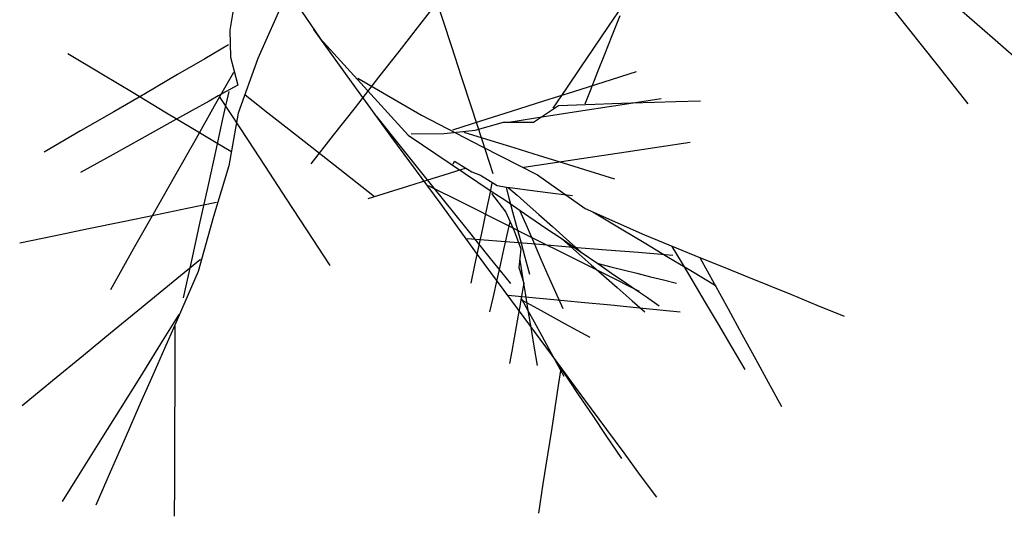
# Model space of a CAD drawing. Extents: x 563 to 2562, y 771 to 2619.
# Tile 15 of 23: x 1860 to 2082, y 771 to 883. Entities that reach past the tile are written whole.
import ezdxf

# ---------------------------------------------------------------- set-up
doc = ezdxf.new("R2010")
doc.units = 0
doc.layers.get('0').update_dxf_attribs({"linetype": 'CONTINUOUS'})
doc.layers.add('BAUCAD', color=6, linetype='CONTINUOUS')

# ---------------------------------------------------------------- blocks, each defined once
blk = doc.blocks.new('*U6')
at = {"color": 0}
for p, q in [((41.24, -50.84, 102.81), (50.42, -64.4, 134.34)), ((42.68, -54.62, 109.95), (36.4, -68.92, 122.42)), ((176.73, -54.3, 179.56), (183.25, -62.53, 184.51)), ((31.06, -56.63, 136.73), (30.07, -62.52, 157.91)), ((76.58, -56.51, 216.04), (72.8, -61.35, 221.54)), ((76.81, -56.42, 216.01), (78.07, -60.25, 224.41)), ((115.41, -61.7, 212.65), (118.78, -56.72, 213.69)), ((193.35, -56.64, 176.77), (201.94, -64.15, 179.5)), ((116.23, -63.74, 234.14), (118.01, -59.21, 236.04)), ((72.8, -61.35, 221.54), (68.12, -67.34, 226.59)), ((78.07, -60.25, 224.41), (80.02, -66.21, 232.29)), ((112.1, -66.59, 211.35), (115.41, -61.7, 212.65)), ((30.07, -62.52, 157.91), (30.23, -68.61, 178.63)), ((48.94, -62.35, 127.66), (57.4, -74.17, 141.08)), ((114.57, -67.93, 231.89), (116.23, -63.74, 234.14)), ((183.25, -62.53, 184.51), (189.39, -70.26, 188.13)), ((201.94, -64.15, 179.5), (211.09, -72.17, 181.82)), ((29.8, -65.85, 168.85), (24.46, -68.95, 175.36)), ((50.42, -64.4, 134.34), (70.29, -86.19, 149.16)), ((80.02, -66.21, 232.29), (82.22, -72.97, 238.51)), ((1.24, -72.45, 185.12), (-6.44, -67.84, 188.88)), ((30.23, -68.61, 178.63), (31.86, -74.91, 198.13)), ((68.12, -67.34, 226.59), (63.59, -73.13, 230.3)), ((109.12, -71, 209.88), (112.1, -66.59, 211.35)), ((113.03, -71.84, 229.14), (114.57, -67.93, 231.89)), ((24.46, -68.95, 175.36), (18.28, -72.54, 180.79)), ((36.4, -68.92, 122.42), (31.96, -81.2, 135.37)), ((105.99, -75.63, 207.93), (109.12, -71, 209.88)), ((189.39, -70.26, 188.13), (196.4, -79.09, 191.4)), ((8.26, -76.66, 180.67), (1.24, -72.45, 185.12)), ((18.28, -72.54, 180.79), (11.02, -76.76, 185.59)), ((30.88, -72.04, 188.33), (26.57, -79.65, 194.81)), ((63.59, -73.13, 230.3), (58.28, -79.93, 233.69)), ((82.22, -72.97, 238.51), (84.45, -79.77, 243.14)), ((111.36, -76.09, 225.09), (113.03, -71.84, 229.14)), ((114.45, -74.17, 148.26), (121.74, -71.86, 148.69)), ((31.86, -74.91, 198.13), (27.45, -77.36, 217.42)), ((57.4, -74.17, 141.08), (66.5, -86.68, 151.26)), ((58.95, -73.35, 139.97), (73.27, -81.69, 142.7)), ((107.59, -76.34, 147.75), (114.45, -74.17, 148.26)), ((11.02, -76.76, 185.59), (3.89, -80.9, 189.23)), ((15.44, -80.97, 174.66), (8.26, -76.66, 180.67)), ((27.45, -77.36, 217.42), (25.41, -78.49, 226.32)), ((27.68, -77.49, 217.41), (30.26, -81.42, 224.94)), ((29.82, -76.31, 206.86), (28.44, -82.53, 213.46)), ((33.55, -77.1, 131.56), (35.35, -78.52, 142.32)), ((100.82, -78.48, 147.13), (107.59, -76.34, 147.75)), ((102.94, -80.14, 205.49), (105.99, -75.63, 207.93)), ((110.16, -79.13, 220.91), (111.36, -76.09, 225.09)), ((25.41, -78.49, 226.32), (21.57, -80.63, 234.02)), ((26.57, -79.65, 194.81), (22.44, -86.94, 199.51)), ((35.35, -78.52, 142.32), (38.66, -81.12, 150.36)), ((84.45, -79.77, 243.14), (86.86, -87.15, 246.99)), ((93.57, -80.77, 146.3), (100.82, -78.48, 147.13)), ((98.52, -83.25, 196.93), (104.16, -79.47, 208)), ((104.16, -79.47, 208), (110.22, -79.27, 220.89)), ((109.64, -80.66, 191.6), (115.56, -79.74, 192.82)), ((110.22, -79.27, 220.89), (112.43, -79.2, 225.59)), ((112.43, -79.2, 225.59), (116.25, -79.07, 230.44)), ((115.56, -79.74, 192.82), (121.97, -78.75, 193.87)), ((116.25, -79.07, 230.44), (120.63, -78.93, 234.32)), ((120.63, -78.93, 234.32), (125.78, -78.76, 237.69)), ((121.97, -78.75, 193.87), (127.3, -77.92, 194.57)), ((125.78, -78.76, 237.69), (130.52, -78.6, 240.05)), ((130.52, -78.6, 240.05), (136.18, -78.42, 242.25)), ((3.89, -80.9, 189.23), (-3.6, -85.25, 192.22)), ((21.76, -84.75, 167.42), (15.44, -80.97, 174.66)), ((21.57, -80.63, 234.02), (16.52, -83.43, 240.48)), ((31.96, -81.2, 135.37), (29.87, -93.08, 151.97)), ((30.26, -81.42, 224.94), (34.02, -87.18, 232.17)), ((38.66, -81.12, 150.36), (43.39, -84.84, 157.51)), ((58.28, -79.93, 233.69), (53.38, -86.2, 236.15)), ((63.11, -81.97, 147), (68.47, -88.66, 145.79)), ((73.27, -81.69, 142.7), (86.9, -88.71, 145.47)), ((86.63, -82.97, 145.29), (93.57, -80.77, 146.3)), ((98.5, -82.39, 188.29), (104.33, -81.49, 190.21)), ((104.33, -81.49, 190.21), (109.64, -80.66, 191.6)), ((16.52, -83.43, 240.48), (10.23, -86.93, 246.23)), ((28.44, -82.53, 213.46), (26.97, -89.21, 218.56)), ((80.31, -84.96, 144.15), (86.63, -82.97, 145.29)), ((85.39, -85.06, 172.95), (91.76, -83.27, 184.15)), ((91.76, -83.27, 184.15), (98.52, -83.25, 196.93)), ((92.98, -83.25, 185.98), (98.5, -82.39, 188.29)), ((-3.6, -85.25, 192.22), (-11.79, -90.01, 194.8)), ((27.01, -87.9, 158.44), (21.76, -84.75, 167.42)), ((43.39, -84.84, 157.51), (49.57, -89.7, 164.09)), ((53.38, -86.2, 236.15), (48.32, -92.67, 238.16)), ((70.29, -86.19, 149.16), (89.23, -98.96, 179.8)), ((70.9, -85.86, 149.54), (78.36, -85.84, 161.25)), ((78.36, -85.84, 161.25), (85.39, -85.06, 172.95)), ((82.84, -85.5, 168.26), (88.91, -87.39, 170.4)), ((10.23, -86.93, 246.23), (3.75, -90.54, 250.66)), ((22.44, -86.94, 199.51), (17.61, -95.47, 203.75)), ((30.3, -89.88, 148.12), (27.01, -87.9, 158.44)), ((34.02, -87.18, 232.17), (38.01, -93.28, 237.69)), ((66.5, -86.68, 151.26), (77.41, -101.43, 159.07)), ((68.47, -88.66, 145.79), (73.3, -94.68, 144.91)), ((86.86, -87.15, 246.99), (89.37, -94.81, 250.1)), ((86.9, -88.71, 145.47), (99.4, -95.14, 149.03)), ((88.91, -87.39, 170.4), (94.07, -88.99, 171.84)), ((126.83, -88.79, 169.19), (133.85, -87.73, 171.33)), ((3.75, -90.54, 250.66), (-3.62, -94.64, 254.53)), ((26.97, -89.21, 218.56), (25.08, -97.77, 223.5)), ((49.57, -89.7, 164.09), (55.93, -94.7, 169.13)), ((94.07, -88.99, 171.84), (99.77, -90.76, 173.09)), ((99.77, -90.76, 173.09), (105.17, -92.43, 174.04)), ((106.33, -91.9, 158.89), (112.36, -90.99, 162.81)), ((112.36, -90.99, 162.81), (119.37, -89.92, 166.3)), ((119.37, -89.92, 166.3), (126.83, -88.79, 169.19)), ((29.87, -93.08, 151.97), (26.41, -104.56, 167.09)), ((80.38, -92.72, 166), (80.72, -92.07, 176.56)), ((80.72, -92.07, 176.56), (84.62, -94.44, 186.19)), ((96.33, -93.42, 148.39), (100.84, -92.73, 154.07)), ((100.84, -92.73, 154.07), (106.33, -91.9, 158.89)), ((105.17, -92.43, 174.04), (111.21, -94.31, 174.89)), ((38.01, -93.28, 237.69), (42.77, -100.56, 242.65)), ((55.93, -94.7, 169.13), (62.65, -99.99, 173.22)), ((73.3, -94.68, 144.91), (78.21, -100.81, 144.2)), ((78.09, -95.27, 191.21), (74.62, -96.36, 194.34)), ((81.16, -94.3, 187.25), (78.09, -95.27, 191.21)), ((83.13, -93.69, 183.08), (81.16, -94.3, 187.25)), ((84.62, -94.44, 186.19), (86.55, -95.21, 196.42)), ((86.55, -95.21, 196.42), (90.32, -97.51, 206.82)), ((99.4, -95.14, 149.03), (110.12, -102.69, 155.44)), ((111.21, -94.31, 174.89), (116.74, -96.03, 175.51)), ((17.61, -95.47, 203.75), (12.77, -104.02, 207.08)), ((74.62, -96.36, 194.34), (70.37, -97.69, 197.19)), ((74.8, -97.55, 156.82), (82.79, -101.55, 155.78)), ((89.15, -97, 203.81), (88.5, -100.07, 207.3)), ((90.32, -97.51, 206.82), (91.62, -97.79, 217.62)), ((25.08, -97.77, 223.5), (23.32, -105.74, 227.06)), ((65.77, -99.14, 199.55), (61.2, -100.57, 201.38)), ((70.37, -97.69, 197.19), (65.77, -99.14, 199.55)), ((89.03, -99.31, 179.77), (92.3, -103.51, 188.07)), ((89.23, -98.96, 179.8), (92.08, -100.78, 187.19)), ((91.62, -97.79, 217.62), (92.8, -97.95, 229.42)), ((92.35, -98.02, 224.91), (92.96, -100.3, 227.95)), ((92.8, -97.95, 229.42), (93.2, -98, 233.39)), ((92.88, -98.04, 229.4), (94.81, -99.75, 232.64)), ((93.2, -98, 233.39), (94.91, -98.22, 237.53)), ((94.81, -99.75, 232.64), (97.09, -101.77, 235.3)), ((94.91, -98.22, 237.53), (97.07, -98.5, 240.53)), ((97.07, -98.5, 240.53), (99.99, -98.87, 243.28)), ((99.99, -98.87, 243.28), (103.45, -99.32, 245.69)), ((103.45, -99.32, 245.69), (107.28, -99.81, 247.7)), ((27.04, -101.35, 163.12), (20.43, -102.72, 168.78)), ((42.77, -100.56, 242.65), (47.31, -107.51, 246.3)), ((77.41, -101.43, 159.07), (85.85, -113.1, 172.4)), ((78.21, -100.81, 144.2), (83.49, -107.4, 143.59)), ((82.79, -101.55, 155.78), (91.43, -105.87, 154.88)), ((88.5, -100.07, 207.3), (87.7, -103.83, 210.35)), ((92.08, -100.78, 187.19), (97.47, -104.54, 193.11)), ((92.96, -100.3, 227.95), (93.81, -103.48, 230.89)), ((97.09, -101.77, 235.3), (99.73, -104.1, 237.58)), ((13.28, -104.2, 173.34), (6.05, -105.71, 176.87)), ((12.77, -104.02, 207.08), (8.3, -111.91, 209.5)), ((20.43, -102.72, 168.78), (13.28, -104.2, 173.34)), ((87.7, -103.83, 210.35), (86.98, -107.25, 212.44)), ((92.3, -103.51, 188.07), (94.18, -107.76, 196.1)), ((93.81, -103.48, 230.89), (94.61, -106.45, 232.91)), ((95.43, -103.26, 190.78), (97.05, -106.94, 191.62)), ((99.73, -104.1, 237.58), (102.8, -106.81, 239.61)), ((110.12, -102.69, 155.44), (123.5, -108.64, 160.22)), ((111.87, -103.48, 156.31), (114.9, -105.29, 162.23)), ((6.05, -105.71, 176.87), (-1.76, -107.33, 179.85)), ((23.32, -105.74, 227.06), (21.41, -114.44, 230.09)), ((26.41, -104.56, 167.09), (22.96, -116.89, 184.86)), ((91.43, -105.87, 154.88), (98.9, -109.6, 154.26)), ((93.14, -105.72, 191.93), (92.48, -108.68, 193.21)), ((94.61, -106.45, 232.91), (95.63, -110.22, 234.88)), ((97.47, -104.54, 193.11), (101.48, -107.3, 198.79)), ((114.9, -105.29, 162.23), (118.67, -107.55, 167)), ((-1.76, -107.33, 179.85), (-9.62, -108.96, 182.21)), ((47.31, -107.51, 246.3), (52.58, -115.57, 249.62)), ((83.49, -107.4, 143.59), (88.48, -113.63, 143.13)), ((86.98, -107.25, 212.44), (86.11, -111.34, 214.35)), ((92.48, -108.68, 193.21), (91.75, -111.96, 194.32)), ((94.18, -107.76, 196.1), (95.67, -111.78, 203.98)), ((97.05, -106.94, 191.62), (98.71, -110.73, 192.3)), ((101.48, -107.3, 198.79), (104.5, -109.28, 206.59)), ((102.8, -106.81, 239.61), (105.95, -109.6, 241.23)), ((118.67, -107.55, 167), (123.44, -110.4, 171.32)), ((123.5, -108.64, 160.22), (136.19, -113.81, 165.09)), ((-9.62, -108.96, 182.21), (-17.3, -110.55, 184.03)), ((83.57, -109.46, 168.52), (91.25, -110.09, 172.82)), ((91.25, -110.09, 172.82), (99.02, -110.72, 176.18)), ((95.63, -110.22, 234.88), (96.56, -113.69, 236.29)), ((98.71, -110.73, 192.3), (100.2, -114.15, 192.8)), ((98.9, -109.6, 154.26), (106.21, -113.25, 153.78)), ((99.02, -110.72, 176.18), (107.35, -111.4, 179)), ((104.5, -109.28, 206.59), (109.04, -112.43, 213.26)), ((104.88, -109.57, 206.97), (108.15, -112.44, 207.6)), ((105.95, -109.6, 241.23), (109.21, -112.47, 242.54)), ((123.44, -110.4, 171.32), (128.89, -113.67, 175.03)), ((8.3, -111.91, 209.5), (3.13, -121.05, 211.73)), ((86.11, -111.34, 214.35), (85.23, -115.48, 215.86)), ((85.85, -113.1, 172.4), (96.31, -127.26, 182.19)), ((91.75, -111.96, 194.32), (91.04, -115.15, 195.18)), ((95.67, -111.78, 203.98), (95.22, -116.02, 211.36)), ((107.35, -111.4, 179), (114.95, -112.01, 181.03)), ((108.15, -112.44, 207.6), (111.52, -115.4, 208.11)), ((109.04, -112.43, 213.26), (112.99, -115.14, 220.46)), ((114.95, -112.01, 181.03), (122.17, -112.6, 182.56)), ((122.17, -112.6, 182.56), (129.92, -113.23, 183.87)), ((129.72, -111.28, 162.8), (131.78, -114.76, 166.8)), ((23.44, -114.21, 180.89), (17.26, -119.28, 184.52)), ((21.41, -114.44, 230.09), (19.55, -122.87, 232.42)), ((88.48, -113.63, 143.13), (93.31, -119.66, 142.77)), ((91.04, -115.15, 195.18), (90.22, -118.83, 195.96)), ((95.42, -114.39, 208.25), (96.03, -118.17, 209.43)), ((96.56, -113.69, 236.29), (97.58, -117.49, 237.5)), ((100.2, -114.15, 192.8), (101.77, -117.72, 193.21)), ((106.21, -113.25, 153.78), (114.72, -117.5, 153.33)), ((111.52, -115.4, 208.11), (114.38, -117.91, 208.45)), ((112.99, -115.14, 220.46), (114.51, -116.18, 223.22)), ((113.08, -115.13, 220.41), (115.97, -115.85, 221.87)), ((128.89, -113.67, 175.03), (134, -116.73, 177.71)), ((131.78, -114.76, 166.8), (134.42, -119.21, 170.52)), ((136.11, -113.95, 165.18), (139.23, -119.63, 167.58)), ((136.19, -113.81, 165.09), (141.27, -115.88, 167.04)), ((22.96, -116.89, 184.86), (17.63, -129.04, 200.59)), ((85.23, -115.48, 215.86), (84.37, -119.54, 217.03)), ((95.22, -116.02, 211.36), (96.36, -119.54, 219.02)), ((114.51, -116.18, 223.22), (116.62, -117.64, 225.79)), ((114.72, -117.5, 153.33), (122.34, -121.32, 153)), ((115.97, -115.85, 221.87), (118.75, -116.55, 222.97)), ((118.75, -116.55, 222.97), (121.77, -117.3, 223.91)), ((121.77, -117.3, 223.91), (124.91, -118.09, 224.68)), ((134, -116.73, 177.71), (139.67, -120.12, 180.04)), ((141.27, -115.88, 167.04), (146.21, -117.89, 168.53)), ((17.26, -119.28, 184.52), (10.12, -125.13, 187.8)), ((90.22, -118.83, 195.96), (89.4, -122.53, 196.59)), ((96.36, -119.54, 219.02), (95.68, -123.33, 226.24)), ((96.03, -118.17, 209.43), (96.64, -121.83, 210.33)), ((101.77, -117.72, 193.21), (103.48, -121.61, 193.57)), ((114.38, -117.91, 208.45), (117.34, -120.52, 208.74)), ((116.62, -117.64, 225.79), (118.77, -119.11, 227.68)), ((118.77, -119.11, 227.68), (121.27, -120.83, 229.35)), ((124.91, -118.09, 224.68), (127.81, -118.81, 225.25)), ((127.81, -118.81, 225.25), (130.77, -119.55, 225.71)), ((134.42, -119.21, 170.52), (137.2, -123.88, 173.48)), ((139.23, -119.63, 167.58), (142.38, -125.37, 169.5)), ((146.21, -117.89, 168.53), (151.61, -120.09, 169.83)), ((96.64, -121.83, 210.33), (97.27, -125.72, 211.09)), ((103.48, -121.61, 193.57), (105.09, -125.28, 193.84)), ((117.34, -120.52, 208.74), (120.76, -123.53, 209.01)), ((121.27, -120.83, 229.35), (123.95, -122.66, 230.74)), ((151.61, -120.09, 169.83), (156.63, -122.13, 170.78)), ((89.4, -122.53, 196.59), (88.61, -126.03, 197.07)), ((92.8, -122.22, 178.99), (97.48, -122.67, 185.31)), ((95.68, -123.33, 226.24), (95.41, -124.78, 229)), ((95.77, -123.3, 226.24), (97.77, -124.39, 229.08)), ((95.8, -123.08, 225.59), (97.25, -125.72, 227.75)), ((97.48, -122.67, 185.31), (103.06, -123.21, 190.48)), ((103.06, -123.21, 190.48), (109.24, -123.82, 194.69)), ((109.24, -123.82, 194.69), (115.97, -124.47, 198.18)), ((120.76, -123.53, 209.01), (123.6, -126.03, 209.18)), ((123.95, -122.66, 230.74), (126.87, -124.67, 231.92)), ((137.2, -123.88, 173.48), (140.11, -128.78, 175.88)), ((156.63, -122.13, 170.78), (162.41, -124.49, 171.66)), ((10.12, -125.13, 187.8), (3.18, -130.83, 190.32)), ((95.41, -124.78, 229), (95.06, -126.75, 231.34)), ((97.25, -125.72, 227.75), (98.66, -128.28, 229.33)), ((97.27, -125.72, 211.09), (97.98, -130.03, 211.76)), ((97.77, -124.39, 229.08), (100.23, -125.74, 231.52)), ((100.23, -125.74, 231.52), (102.95, -127.23, 233.53)), ((115.97, -124.47, 198.18), (123.17, -125.17, 201.08)), ((123.17, -125.17, 201.08), (131.58, -125.99, 203.74)), ((142.38, -125.37, 169.5), (145.5, -131.05, 171)), ((162.41, -124.49, 171.66), (168.56, -126.99, 172.41)), ((18.59, -126.6, 197.14), (14.46, -133.23, 199.32)), ((95.06, -126.75, 231.34), (94.59, -129.34, 233.52)), ((96.31, -127.26, 182.19), (104.84, -138.82, 191.85)), ((98.66, -128.28, 229.33), (100.38, -131.41, 230.83)), ((102.95, -127.23, 233.53), (105.5, -128.63, 234.96)), ((105.5, -128.63, 234.96), (108.27, -130.14, 236.17)), ((3.18, -130.83, 190.32), (-2.9, -135.82, 192.06)), ((17.63, -129.04, 200.59), (15.34, -134.25, 207.34)), ((17.7, -129.21, 200.44), (17.67, -136.74, 202.38)), ((94.59, -129.34, 233.52), (94.13, -131.91, 235.13)), ((97.98, -130.03, 211.76), (98.67, -134.23, 212.28)), ((108.27, -130.14, 236.17), (111.19, -131.74, 237.18)), ((140.11, -128.78, 175.88), (143.25, -134.07, 177.91)), ((94.13, -131.91, 235.13), (93.59, -134.86, 236.55)), ((100.38, -131.41, 230.83), (101.98, -134.34, 231.93)), ((145.5, -131.05, 171), (148.63, -136.76, 172.2)), ((14.46, -133.23, 199.32), (9.75, -140.78, 201.29)), ((15.34, -134.25, 207.34), (12.68, -140.32, 212.88)), ((93.59, -134.86, 236.55), (93.09, -137.68, 237.61)), ((98.67, -134.23, 212.28), (99.3, -138.11, 212.67)), ((101.98, -134.34, 231.93), (103.73, -137.51, 232.87)), ((143.25, -134.07, 177.91), (146.17, -138.98, 179.41)), ((-2.9, -135.82, 192.06), (-9.94, -141.6, 193.67)), ((17.67, -136.74, 202.38), (17.64, -144.17, 203.9)), ((103.31, -136.75, 190.38), (104.41, -138.38, 197.33)), ((103.73, -137.51, 232.87), (105.36, -140.49, 233.57)), ((148.63, -136.76, 172.2), (151.41, -141.83, 173.05)), ((104.69, -138.82, 192), (104.1, -142.65, 197.97)), ((104.41, -138.38, 197.33), (106.25, -141.12, 202.88)), ((104.84, -138.82, 191.85), (107.92, -143, 195.35)), ((-9.94, -141.6, 193.67), (-16.75, -147.18, 194.91)), ((9.75, -140.78, 201.29), (5.33, -147.87, 202.77)), ((12.68, -140.32, 212.88), (9.87, -146.71, 217.22)), ((106.25, -141.12, 202.88), (108.75, -144.84, 207.77)), ((151.41, -141.83, 173.05), (154.44, -147.35, 173.79)), ((17.64, -144.17, 203.9), (17.62, -150.74, 204.98)), ((104.1, -142.65, 197.97), (103.32, -147.65, 203.14)), ((107.92, -143, 195.35), (111.53, -147.89, 198.46)), ((108.75, -144.84, 207.77), (111.88, -149.49, 212.14)), ((5.33, -147.87, 202.77), (1.17, -154.54, 203.87)), ((9.87, -146.71, 217.22), (6.45, -154.51, 221.29)), ((103.32, -147.65, 203.14), (102.54, -152.66, 206.89)), ((111.53, -147.89, 198.46), (114.98, -152.57, 200.78)), ((17.62, -150.74, 204.98), (17.6, -157.61, 205.87)), ((111.88, -149.49, 212.14), (114.85, -153.92, 215.27)), ((102.54, -152.66, 206.89), (101.67, -158.21, 210.03)), ((114.98, -152.57, 200.78), (118.85, -157.82, 202.82)), ((1.17, -154.54, 203.87), (-3.34, -161.78, 204.83)), ((6.45, -154.51, 221.29), (3.1, -162.15, 224.39)), ((114.85, -153.92, 215.27), (118.33, -159.1, 218.09)), ((17.6, -157.61, 205.87), (17.57, -164.94, 206.63)), ((101.67, -158.21, 210.03), (100.65, -164.76, 212.89)), ((118.85, -157.82, 202.82), (122.58, -162.87, 204.37)), ((-3.34, -161.78, 204.83), (-7.7, -168.77, 205.57)), ((3.1, -162.15, 224.39), (-0.16, -169.58, 226.77)), ((122.58, -162.87, 204.37), (126.22, -167.81, 205.58)), ((17.57, -164.94, 206.63), (17.55, -172.11, 207.23)), ((100.65, -164.76, 212.89), (99.62, -171.41, 215.16))]:
    blk.add_line(p, q, dxfattribs=at)

msp = doc.modelspace()

# ---------------------------------------------------------------- block references
at = {"layer": 'BAUCAD'}
msp.add_blockref('*U6', (1877.5, 942.71), dxfattribs=at)

doc.saveas('drawing.dxf')
